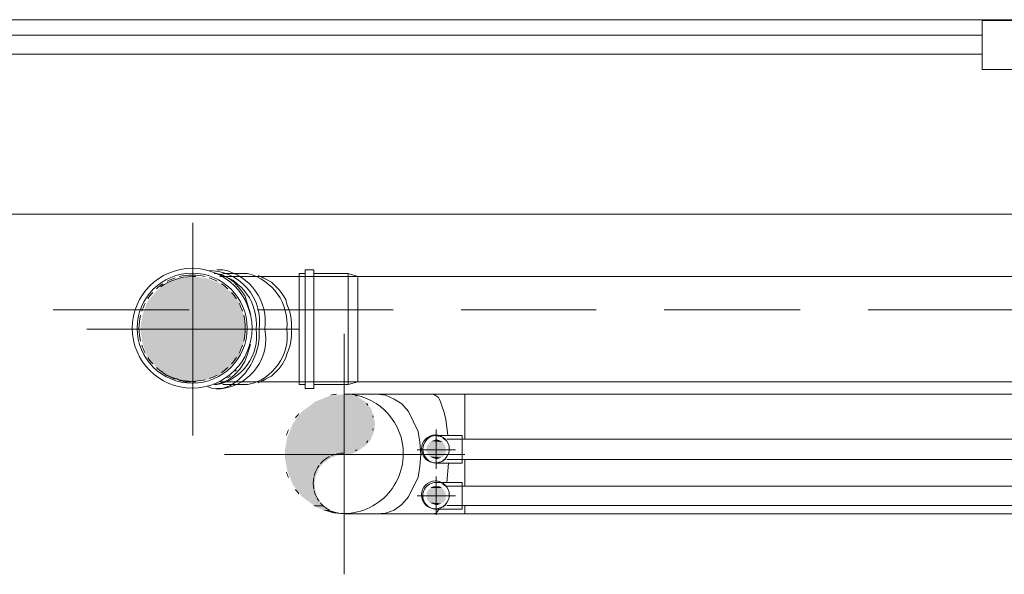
# Model space of a CAD drawing. Header units: millimetres. Extents: x 352 to 350573, y -22 to 37733.
# Tile 166 of 214: x 101876 to 103922, y 21510 to 22662. Entities that reach past the tile are written whole.
import ezdxf

# ---------------------------------------------------------------- set-up
doc = ezdxf.new("R2010")
doc.units = ezdxf.units.MM
for name, color, linetype in [('PDF$_83$-$Floor$Plan$-$В_Этаж$02_Сводный$M-HVAC-DUCT', 5, 'Continuous'), ('PDF$_83$-$Floor$Plan$-$В_Этаж$02_Сводный$M-HVAC-DUCT-CNTR', 5, 'Continuous'), ('PDF$_83$-$Floor$Plan$-$В_Этаж$02_Сводный$P-PIPE', 3, 'Continuous')]:
    doc.layers.add(name, color=color, linetype=linetype)
for name, color, linetype, true_color in [('PDF$_83$-$Floor$Plan$-$В_Этаж$02_Сводный$M-HVAC-DUCT-ANNO', 70, 'Continuous', 0x7fff00), ('PDF$_83$-$Floor$Plan$-$В_Этаж$02_Сводный$P-PIPE-CNTR', 150, 'Continuous', 0x007fff), ('PDF$_83$new_ifc_RVT-1-В_Этаж$02_Сводный$A-DETL-MBND', 7, 'Continuous', 0xbababa), ('PDF$_83$new_ifc_RVT-1-В_Этаж$02_Сводный$A-GENM', 7, 'Continuous', 0xdd6e6e), ('PDF$_83$new_ifc_RVT-1-В_Этаж$02_Сводный$A-GLAZ', 7, 'Continuous', 0xdddd6e)]:
    doc.layers.add(name, color=color, linetype=linetype, true_color=true_color)

msp = doc.modelspace()

# ---------------------------------------------------------------- linework, layer by layer
at = {"layer": 'PDF$_83$-$Floor$Plan$-$В_Этаж$02_Сводный$M-HVAC-DUCT', "lineweight": 0}
for points in [[(105112.6, 21788.5), (105106.6, 21808.4), (105096.6, 21828.3), (105082.7, 21844.2), (105068.8, 21858.1), (105050.9, 21870.1), (105031, 21878), (105011.1, 21882), (104991.2, 21884), (104923.6, 21884), (104808.2, 21884), (104740.6, 21884), (104740.6, 21790.5), (104740.6, 21884), (102801.1, 21884), (102733.5, 21884), (102618.1, 21884), (102550.5, 21884)], [(102618.1, 21884), (102636, 21882), (102653.9, 21874), (102669.9, 21864.1), (102683.8, 21848.2), (102693.7, 21828.3), (102703.7, 21806.4), (102707.7, 21784.5), (102709.6, 21758.7), (102707.7, 21734.8), (102703.7, 21710.9), (102693.7, 21691), (102683.8, 21671.1), (102669.9, 21655.2), (102653.9, 21643.3), (102636, 21637.3), (102618.1, 21635.3)], [(102733.5, 21884), (102739.5, 21882), (102745.5, 21878), (102749.4, 21870.1), (102753.4, 21860.1), (102757.4, 21848.2), (102761.4, 21832.3), (102765.3, 21798.4)], [(102767.3, 21740.8), (102763.4, 21701)], [(102550.5, 21635.3), (102618.1, 21635.3), (102733.5, 21635.3), (102801.1, 21635.3), (104740.6, 21635.3), (104740.6, 21653.2), (104740.6, 21635.3), (104808.2, 21635.3), (104923.6, 21635.3), (104991.2, 21635.3), (105009.1, 21635.3), (105025, 21639.3), (105040.9, 21645.3), (105056.9, 21653.2)], [(102747.4, 21645.3), (102741.5, 21637.3), (102733.5, 21635.3)]]:
    msp.add_lwpolyline(points, dxfattribs=at)
for points in [[(102801.1, 21884), (102801.1, 21790.5)], [(102801.1, 21748.7), (102801.1, 21693)], [(102801.1, 21653.2), (102801.1, 21635.3)]]:
    msp.add_lwpolyline(points, close=True, dxfattribs=at)
at = {"layer": 'PDF$_83$-$Floor$Plan$-$В_Этаж$02_Сводный$M-HVAC-DUCT-ANNO', "color": 5, "lineweight": 0}
msp.add_lwpolyline([(102522.8, 21638.9, 0.477107), (102673.1, 21760.5, 0.38063), (102563.1, 21884)], format="xyb", dxfattribs=at)
for centre, radius, start, end in [((102548.7, 21760.5), 124.3, 96.6467, 102.0246), ((102548.7, 21824.2), 62.7, 62.8308, 66.6923), ((102548.7, 21824.2), 62.7, 36.2003, 40.5833), ((102548.7, 21760.5), 124.3, 137.9772, 143.3551), ((102548.7, 21824.2), 62.7, 11.0028, 13.6282), ((102548.7, 21760.5), 124.3, 156.6429, 162.0211), ((102548.7, 21824.2), 62.7, 346.3718, 348.9972), ((102548.7, 21824.2), 62.7, 319.4167, 323.7997), ((102548.7, 21824.2), 62.7, 293.3077, 297.1692), ((102548.7, 21698.9), 62.7, 117.1692, 139.4165), ((102548.7, 21698.9), 62.7, 90, 113.3075), ((102548.7, 21760.5), 124.3, 197.9789, 203.3571), ((102548.7, 21698.9), 62.7, 143.8001, 166.3714), ((102548.7, 21698.9), 62.7, 168.9972, 191.0028), ((102548.7, 21760.5), 124.3, 216.6449, 222.0228), ((102548.7, 21698.9), 62.7, 193.6286, 216.1999), ((102548.7, 21698.9), 62.7, 220.5835, 242.8308), ((102548.7, 21698.9), 62.7, 246.6925, 270)]:
    msp.add_arc(centre, radius, start, end, dxfattribs=at)
at = {"layer": 'PDF$_83$-$Floor$Plan$-$В_Этаж$02_Сводный$M-HVAC-DUCT-ANNO', "transparency": 33554559}
for points in [[(102486.9, 21866.1), (102606.2, 21854.1), (102470.9, 21854.1)], [(102488.8, 21868.1), (102596.3, 21866.1), (102486.9, 21866.1)], [(102596.3, 21866.1), (102486.9, 21866.1), (102606.2, 21854.1)], [(102508.7, 21876), (102594.3, 21868.1), (102488.8, 21868.1)], [(102594.3, 21868.1), (102488.8, 21868.1), (102596.3, 21866.1)], [(102518.7, 21880), (102582.3, 21876), (102508.7, 21876)], [(102582.3, 21876), (102508.7, 21876), (102594.3, 21868.1)], [(102534.6, 21882), (102572.4, 21880), (102518.7, 21880)], [(102572.4, 21880), (102518.7, 21880), (102582.3, 21876)], [(102550.5, 21884), (102568.4, 21882), (102534.6, 21882)], [(102568.4, 21882), (102534.6, 21882), (102572.4, 21880)], [(102463, 21848.2), (102612.2, 21838.2), (102455, 21838.2)], [(102470.9, 21854.1), (102608.2, 21848.2), (102463, 21848.2)], [(102608.2, 21848.2), (102463, 21848.2), (102612.2, 21838.2)], [(102606.2, 21854.1), (102470.9, 21854.1), (102608.2, 21848.2)], [(102455, 21838.2), (102614.2, 21822.3), (102443.1, 21822.3)], [(102612.2, 21838.2), (102455, 21838.2), (102614.2, 21822.3)], [(102437.1, 21806.4), (102606.2, 21792.5), (102431.2, 21792.5)], [(102443.1, 21822.3), (102612.2, 21806.4), (102437.1, 21806.4)], [(102612.2, 21806.4), (102437.1, 21806.4), (102606.2, 21792.5)], [(102614.2, 21822.3), (102443.1, 21822.3), (102612.2, 21806.4)], [(102431.2, 21790.5), (102596.3, 21778.6), (102429.2, 21778.6)], [(102606.2, 21792.5), (102431.2, 21792.5), (102606.2, 21790.5)], [(102431.2, 21792.5), (102606.2, 21790.5), (102431.2, 21790.5)], [(102606.2, 21790.5), (102431.2, 21790.5), (102596.3, 21778.6)], [(102429.2, 21778.6), (102582.3, 21768.6), (102427.2, 21768.6)], [(102582.3, 21768.6), (102427.2, 21768.6), (102568.4, 21760.7)], [(102427.2, 21768.6), (102568.4, 21760.7), (102427.2, 21760.7)], [(102596.3, 21778.6), (102429.2, 21778.6), (102582.3, 21768.6)], [(102568.4, 21760.7), (102427.2, 21760.7), (102550.5, 21758.7)], [(102427.2, 21760.7), (102550.5, 21758.7), (102427.2, 21758.7)], [(102550.5, 21758.7), (102427.2, 21758.7), (102534.6, 21756.7)], [(102427.2, 21758.7), (102534.6, 21756.7), (102427.2, 21756.7)], [(102534.6, 21756.7), (102427.2, 21756.7), (102520.7, 21750.7)], [(102427.2, 21756.7), (102520.7, 21750.7), (102427.2, 21750.7)], [(102520.7, 21750.7), (102427.2, 21750.7), (102506.8, 21740.8)], [(102427.2, 21750.7), (102506.8, 21740.8), (102429.2, 21740.8)], [(102506.8, 21740.8), (102429.2, 21740.8), (102496.8, 21728.8)], [(102429.2, 21740.8), (102496.8, 21728.8), (102431.2, 21728.8)], [(102496.8, 21728.8), (102431.2, 21728.8), (102496.8, 21726.8)], [(102431.2, 21728.8), (102496.8, 21726.8), (102431.2, 21726.8)], [(102496.8, 21726.8), (102431.2, 21726.8), (102490.8, 21712.9)], [(102431.2, 21726.8), (102490.8, 21712.9), (102437.1, 21712.9)], [(102490.8, 21712.9), (102437.1, 21712.9), (102488.8, 21697)], [(102437.1, 21712.9), (102488.8, 21697), (102443.1, 21697)], [(102488.8, 21697), (102443.1, 21697), (102490.8, 21681.1)], [(102443.1, 21697), (102490.8, 21681.1), (102455, 21681.1)], [(102490.8, 21681.1), (102455, 21681.1), (102494.8, 21671.1)], [(102455, 21681.1), (102494.8, 21671.1), (102463, 21671.1)], [(102494.8, 21671.1), (102463, 21671.1), (102496.8, 21665.2)], [(102463, 21671.1), (102496.8, 21665.2), (102470.9, 21665.2)], [(102496.8, 21665.2), (102470.9, 21665.2), (102506.8, 21653.2)], [(102470.9, 21665.2), (102506.8, 21653.2), (102486.9, 21653.2)], [(102506.8, 21653.2), (102486.9, 21653.2), (102508.7, 21651.2)], [(102486.9, 21653.2), (102508.7, 21651.2), (102488.8, 21651.2)], [(102508.7, 21651.2), (102488.8, 21651.2), (102518.7, 21643.3)], [(102488.8, 21651.2), (102518.7, 21643.3), (102506.8, 21643.3)], [(102506.8, 21643.3), (102520.7, 21639.3), (102530.6, 21639.3)], [(102506.8, 21643.3), (102518.7, 21643.3), (102530.6, 21639.3)], [(102520.7, 21639.3), (102530.6, 21639.3), (102534.6, 21637.3)]]:
    msp.add_solid(points, dxfattribs=at)
at = {"layer": 'PDF$_83$-$Floor$Plan$-$В_Этаж$02_Сводный$M-HVAC-DUCT-CNTR', "lineweight": 0}
for points in [[(102550.5, 21510), (102550.5, 22009.3)], [(102301.9, 21758.7), (102801.1, 21758.7)]]:
    msp.add_lwpolyline(points, dxfattribs=at)
at = {"layer": 'PDF$_83$-$Floor$Plan$-$В_Этаж$02_Сводный$P-PIPE', "color": 22, "lineweight": 0, "true_color": 0xdd3700}
for points in [[(102358.8, 22021.1, 1), (102110.1, 22021.1, 1), (102358.8, 22021.1)], [(102127.3, 22047.9, 0.061316), (102124, 22021.1, 0.061316), (102127.3, 21994.4)], [(102341.5, 21994.4, 0.061316), (102344.8, 22021.1, 0.061316), (102341.5, 22047.9)]]:
    msp.add_lwpolyline(points, format="xyb", dxfattribs=at)
for points in [[(102348.8, 22021.1, 1), (102120.1, 22021.1, 1)], [(102373.5, 22019.2, 0.466709), (102266.1, 22140.6, -0.466709)], [(102286, 21903.9, 0.392646), (102367.5, 22019.2, 0.371514), (102286, 22134.6, -0.371514), (102367.5, 22019.2, -0.392646)], [(102297.9, 21895.9, 0.433533), (102385.4, 22019.2, 0.3945), (102297.9, 22142.6, -0.3945), (102385.4, 22019.2, -0.433533)], [(102349.6, 21903.9, 0.392646), (102431.2, 22019.2, 0.371514), (102349.6, 22134.6, -0.371514), (102431.2, 22019.2, -0.392646)]]:
    msp.add_lwpolyline(points, format="xyb", close=True, dxfattribs=at)
for points in [[(102280, 22134.6), (102286, 22134.6)], [(102282, 22134.6), (102295.9, 22132.6), (102309.8, 22124.7), (102321.8, 22116.7), (102333.7, 22102.8), (102343.6, 22088.9), (102349.6, 22071), (102355.6, 22051.1), (102349.6, 22071), (102343.6, 22088.9), (102333.7, 22102.8), (102321.8, 22116.7), (102309.8, 22124.7), (102295.9, 22132.6)], [(102286, 22142.6), (102297.9, 22142.6)], [(102297.9, 22134.6), (102349.6, 22134.6)], [(102469, 21895.9), (102486.9, 21895.9), (102486.9, 22019.2), (102486.9, 22142.6), (102469, 22142.6), (102469, 22019.2)], [(102307.8, 22120.7), (102313.8, 22116.7)], [(102381.4, 22126.7), (102387.4, 22122.7), (102381.4, 22126.7), (102383.4, 22124.7), (102371.5, 22130.6), (102383.4, 22124.7)], [(102399.3, 22116.7), (102405.3, 22110.7), (102415.2, 22100.8), (102405.3, 22110.7), (102399.3, 22116.7), (102391.4, 22120.7), (102383.4, 22124.7), (102391.4, 22120.7)], [(102323.7, 22108.8), (102325.7, 22104.8)], [(102415.2, 22100.8), (102421.2, 22092.8), (102429.2, 22080.9), (102421.2, 22092.8)], [(102429.2, 22080.9), (102431.2, 22071)], [(102439.1, 22045.1), (102441.1, 22033.2), (102441.1, 22019.2), (102441.1, 22033.2), (102439.1, 22045.1), (102437.1, 22055), (102431.2, 22071), (102437.1, 22055)], [(102441.1, 22021.2), (102441.1, 22019.2), (102441.1, 22005.3), (102439.1, 21993.4), (102441.1, 22005.3), (102441.1, 22019.2)], [(102439.1, 21993.4), (102437.1, 21983.4), (102431.2, 21967.5), (102437.1, 21983.4)], [(102355.6, 21987.4), (102349.6, 21967.5), (102343.6, 21951.6), (102333.7, 21935.7), (102321.8, 21923.8), (102309.8, 21913.8), (102295.9, 21907.8), (102282, 21903.9), (102295.9, 21907.8), (102309.8, 21913.8), (102321.8, 21923.8), (102333.7, 21935.7), (102343.6, 21951.6), (102349.6, 21967.5)], [(102431.2, 21967.5), (102429.2, 21959.6), (102421.2, 21945.6), (102429.2, 21959.6)], [(102325.7, 21933.7), (102323.7, 21931.7)], [(102421.2, 21945.6), (102415.2, 21937.7), (102405.3, 21927.7), (102399.3, 21921.8), (102391.4, 21917.8), (102383.4, 21913.8), (102371.5, 21907.8), (102383.4, 21913.8), (102391.4, 21917.8), (102399.3, 21921.8), (102405.3, 21927.7), (102415.2, 21937.7)], [(102313.8, 21921.8), (102307.8, 21917.8)], [(102387.4, 21915.8), (102381.4, 21911.8), (102383.4, 21913.8), (102381.4, 21911.8)], [(102286, 21903.9), (102280, 21903.9)], [(102297.9, 21895.9), (102286, 21895.9)], [(102349.6, 21903.9), (102297.9, 21903.9)]]:
    msp.add_lwpolyline(points, close=True, dxfattribs=at)
for points in [[(102469, 22134.6), (102457, 22134.6), (102457, 22019.2), (102457, 21903.9), (102469, 21903.9)], [(105160.3, 22126.7), (105160.3, 22128.6), (102578.4, 22128.6), (102558.5, 22134.6), (102486.9, 22134.6)], [(102558.5, 22134.6), (102558.5, 22019.2), (102558.5, 21903.9)], [(102236.2, 22128.6), (102238.2, 22128.6), (102240.2, 22128.6), (102242.2, 22128.6)], [(102578.4, 22126.7), (102578.4, 22128.6), (102447.1, 22128.6), (102443.1, 22128.6), (102439.1, 22128.6), (102435.1, 22128.6), (102429.2, 22128.6), (102425.2, 22128.6), (102421.2, 22128.6), (102417.2, 22128.6), (102411.3, 22128.6), (102407.3, 22128.6), (102403.3, 22128.6), (102399.3, 22128.6), (102395.4, 22128.6), (102391.4, 22128.6), (102387.4, 22128.6), (102383.4, 22128.6), (102379.4, 22128.6), (102375.5, 22128.6), (102371.5, 22128.6), (102367.5, 22128.6), (102365.5, 22128.6), (102363.5, 22128.6), (102291.9, 22128.6)], [(102578.4, 22122.7), (102578.4, 22124.7), (102578.4, 22122.7), (102578.4, 22116.7)], [(102578.4, 22110.7), (102578.4, 22116.7), (102578.4, 22110.7), (102578.4, 22100.8), (102578.4, 22092.8)], [(102578.4, 22100.8), (102578.4, 22092.8), (102578.4, 22080.9), (102578.4, 22071), (102578.4, 22055), (102578.4, 22045.1), (102578.4, 22019.2), (102578.4, 22021.2), (102578.4, 22019.2), (102578.4, 21993.4), (102578.4, 21983.4)], [(102578.4, 22071), (102578.4, 22080.9)], [(102578.4, 22045.1), (102578.4, 22055)], [(102578.4, 21993.4), (102578.4, 21983.4), (102578.4, 21967.5), (102578.4, 21959.6), (102578.4, 21945.6), (102578.4, 21937.7)], [(102578.4, 21959.6), (102578.4, 21967.5)], [(102232.2, 21909.8), (102228.3, 21909.8), (102222.3, 21909.8), (102218.3, 21909.8), (102214.3, 21911.8), (102210.4, 21911.8), (102206.4, 21913.8), (102202.4, 21915.8), (102196.4, 21915.8), (102192.5, 21917.8), (102188.5, 21919.8), (102184.5, 21921.8), (102180.5, 21923.8), (102178.5, 21925.8), (102174.6, 21927.7), (102170.6, 21931.7), (102168.6, 21931.7)], [(102578.4, 21945.6), (102578.4, 21937.7), (102578.4, 21927.7), (102578.4, 21921.8), (102578.4, 21915.8), (102578.4, 21913.8), (102578.4, 21909.8), (102447.1, 21909.8), (102441.1, 21909.8), (102437.1, 21909.8), (102433.2, 21909.8), (102429.2, 21909.8), (102423.2, 21909.8), (102419.2, 21909.8), (102415.2, 21909.8), (102409.3, 21909.8), (102405.3, 21909.8), (102401.3, 21909.8), (102397.3, 21909.8), (102393.4, 21909.8), (102389.4, 21909.8), (102385.4, 21909.8), (102381.4, 21909.8), (102377.5, 21909.8), (102373.5, 21909.8), (102369.5, 21909.8), (102367.5, 21909.8), (102365.5, 21909.8), (102363.5, 21909.8), (102291.9, 21909.8)], [(102578.4, 21921.8), (102578.4, 21927.7)], [(102242.2, 21909.8), (102240.2, 21909.8), (102238.2, 21909.8), (102236.2, 21909.8)], [(102486.9, 21903.9), (102558.5, 21903.9), (102578.4, 21909.8), (105160.3, 21909.8), (105160.3, 21913.8), (105160.3, 21915.8)], [(102578.4, 21913.8), (102578.4, 21915.8)]]:
    msp.add_lwpolyline(points, dxfattribs=at)
at = {"layer": 'PDF$_83$-$Floor$Plan$-$В_Этаж$02_Сводный$P-PIPE', "color": 150, "lineweight": 0, "true_color": 0x007fff}
msp.add_lwpolyline([(102710.9, 21770.5, 1), (102768.6, 21770.5, 1)], format="xyb", close=True, dxfattribs=at)
for points in [[(102747.4, 21742.7), (102741.5, 21740.8), (102795.2, 21740.8), (102795.2, 21768.6), (102795.2, 21798.4), (102741.5, 21798.4), (102747.4, 21796.5)], [(102749.4, 21796.5), (102755.4, 21794.5)], [(102755.4, 21792.5), (102761.4, 21788.5)], [(105560.1, 21790.5), (102763.4, 21790.5)], [(102761.4, 21750.7), (102755.4, 21744.7), (102749.4, 21742.7)], [(102763.4, 21748.7), (105560.1, 21748.7)]]:
    msp.add_lwpolyline(points, dxfattribs=at)
at = {"layer": 'PDF$_83$-$Floor$Plan$-$В_Этаж$02_Сводный$P-PIPE', "color": 220, "lineweight": 0, "true_color": 0xff00bf}
msp.add_lwpolyline([(102710.9, 21675, 1), (102768.6, 21675, 1)], format="xyb", close=True, dxfattribs=at)
for points in [[(102747.4, 21647.3), (102741.5, 21645.3), (102795.2, 21645.3), (102795.2, 21673.1), (102795.2, 21701), (102741.5, 21701), (102747.4, 21701)], [(102749.4, 21701), (102753.4, 21699)], [(102755.4, 21697), (102761.4, 21693)], [(105560.1, 21693), (102763.4, 21693)], [(102753.4, 21649.3), (102749.4, 21647.3)], [(102761.4, 21655.2), (102755.4, 21649.3)], [(102763.4, 21653.2), (105560.1, 21653.2)]]:
    msp.add_lwpolyline(points, dxfattribs=at)
at = {"layer": 'PDF$_83$-$Floor$Plan$-$В_Этаж$02_Сводный$P-PIPE', "color": 22, "lineweight": 0, "true_color": 0xdd3700}
for centre, radius, start, end in [((102234.4, 22021.1), 110.4, 75.9649, 104.0351), ((102234.4, 22021.1), 110.4, 123.4204, 132.2588), ((102238.2, 22007.3), 121.4, 91.8779, 124.992), ((102234.4, 22021.1), 110.4, 108.5669, 118.1086), ((102234.4, 22021.1), 110.4, 61.8914, 71.4331), ((102234.4, 22021.1), 110.4, 47.7412, 56.5796), ((102234.4, 22021.1), 110.4, 137.7412, 146.5796), ((102234.4, 22021.1), 110.4, 33.4204, 42.2588), ((102234.4, 22021.1), 110.4, 151.8914, 161.4331), ((102234.4, 22021.1), 110.4, 18.5669, 28.1086), ((102234.4, 22021.1), 110.4, 198.5669, 208.1086), ((102234.4, 22021.1), 110.4, 331.8914, 341.4331), ((102234.4, 22021.1), 110.4, 213.4204, 222.2588), ((102234.4, 22021.1), 110.4, 317.7412, 326.5796), ((102234.4, 22021.1), 110.4, 227.7412, 236.5796), ((102234.4, 22021.1), 110.4, 303.4204, 312.2588), ((102234.4, 22021.1), 110.4, 241.8914, 251.4331), ((102234.4, 22021.1), 110.4, 255.9649, 284.0351), ((102234.4, 22021.1), 110.4, 288.5669, 298.1086)]:
    msp.add_arc(centre, radius, start, end, dxfattribs=at)
at = {"layer": 'PDF$_83$-$Floor$Plan$-$В_Этаж$02_Сводный$P-PIPE', "color": 150, "lineweight": 0, "true_color": 0x007fff}
msp.add_arc((102742.5, 21769.6), 28.9, 91.9749, 268.0251, dxfattribs=at)
at = {"layer": 'PDF$_83$-$Floor$Plan$-$В_Этаж$02_Сводный$P-PIPE', "color": 220, "lineweight": 0, "true_color": 0xff00bf}
msp.add_arc((102741.4, 21673.1), 27.8, 89.8538, 270.1462, dxfattribs=at)
at = {"layer": 'PDF$_83$-$Floor$Plan$-$В_Этаж$02_Сводный$P-PIPE', "color": 22, "lineweight": 0, "true_color": 0xdd3700}
msp.add_ellipse((102306.2, 21982.8), major_axis=(37.7, 84.1), ratio=0.669826, start_param=3.097683, end_param=5.431551, dxfattribs=at)
msp.add_ellipse((102306.2, 21982.8), major_axis=(37.7, 84.1), ratio=0.669826, start_param=3.097683, end_param=5.431551, dxfattribs=at)
at = {"layer": 'PDF$_83$-$Floor$Plan$-$В_Этаж$02_Сводный$P-PIPE', "transparency": 33554559}
for points in [[(102180.5, 22114.7), (102313.8, 22096.8), (102158.6, 22096.8)], [(102208.4, 22124.7), (102291.9, 22114.7), (102180.5, 22114.7)], [(102291.9, 22114.7), (102180.5, 22114.7), (102313.8, 22096.8)], [(102236.2, 22128.6), (102264.1, 22124.7), (102208.4, 22124.7)], [(102264.1, 22124.7), (102208.4, 22124.7), (102291.9, 22114.7)], [(102158.6, 22096.8), (102331.7, 22074.9), (102140.7, 22074.9)], [(102313.8, 22096.8), (102158.6, 22096.8), (102331.7, 22074.9)], [(102140.7, 22074.9), (102341.7, 22047.1), (102130.8, 22047.1)], [(102331.7, 22074.9), (102140.7, 22074.9), (102341.7, 22047.1)], [(102130.8, 22047.1), (102345.6, 22021.2), (102126.8, 22021.2)], [(102341.7, 22047.1), (102130.8, 22047.1), (102345.6, 22021.2)], [(102345.6, 22021.2), (102126.8, 22021.2), (102345.6, 22019.2)], [(102126.8, 22021.2), (102345.6, 22019.2), (102126.8, 22019.2)], [(102345.6, 22019.2), (102126.8, 22019.2), (102341.7, 21991.4)], [(102126.8, 22019.2), (102341.7, 21991.4), (102130.8, 21991.4)], [(102341.7, 21991.4), (102130.8, 21991.4), (102331.7, 21963.5)], [(102130.8, 21991.4), (102331.7, 21963.5), (102140.7, 21963.5)], [(102331.7, 21963.5), (102140.7, 21963.5), (102313.8, 21941.7)], [(102140.7, 21963.5), (102313.8, 21941.7), (102158.6, 21941.7)], [(102313.8, 21941.7), (102158.6, 21941.7), (102291.9, 21923.8)], [(102158.6, 21941.7), (102291.9, 21923.8), (102180.5, 21923.8)], [(102180.5, 21923.8), (102208.4, 21913.8), (102264.1, 21913.8)], [(102180.5, 21923.8), (102291.9, 21923.8), (102264.1, 21913.8)], [(102208.4, 21913.8), (102264.1, 21913.8), (102236.2, 21909.8)], [(102727.5, 21784.5), (102757.4, 21780.5), (102725.6, 21780.5)], [(102731.5, 21786.5), (102755.4, 21784.5), (102727.5, 21784.5)], [(102755.4, 21784.5), (102727.5, 21784.5), (102757.4, 21780.5)], [(102737.5, 21788.5), (102751.4, 21786.5), (102731.5, 21786.5)], [(102751.4, 21786.5), (102731.5, 21786.5), (102755.4, 21784.5)], [(102741.5, 21790.5), (102747.4, 21788.5), (102737.5, 21788.5)], [(102747.4, 21788.5), (102737.5, 21788.5), (102751.4, 21786.5)], [(102723.6, 21778.6), (102761.4, 21774.6), (102721.6, 21774.6)], [(102761.4, 21774.6), (102721.6, 21774.6), (102761.4, 21768.6)], [(102721.6, 21774.6), (102761.4, 21768.6), (102721.6, 21768.6)], [(102761.4, 21768.6), (102721.6, 21768.6), (102761.4, 21764.6)], [(102721.6, 21768.6), (102761.4, 21764.6), (102721.6, 21764.6)], [(102761.4, 21764.6), (102721.6, 21764.6), (102759.4, 21758.7)], [(102721.6, 21764.6), (102759.4, 21758.7), (102723.6, 21758.7)], [(102725.6, 21780.5), (102759.4, 21778.6), (102723.6, 21778.6)], [(102759.4, 21778.6), (102723.6, 21778.6), (102761.4, 21774.6)], [(102757.4, 21780.5), (102725.6, 21780.5), (102759.4, 21778.6)], [(102759.4, 21758.7), (102723.6, 21758.7), (102755.4, 21754.7)], [(102723.6, 21758.7), (102755.4, 21754.7), (102727.5, 21754.7)], [(102755.4, 21754.7), (102727.5, 21754.7), (102751.4, 21752.7)], [(102727.5, 21754.7), (102751.4, 21752.7), (102731.5, 21752.7)], [(102731.5, 21752.7), (102737.5, 21750.7), (102747.4, 21750.7)], [(102731.5, 21752.7), (102751.4, 21752.7), (102747.4, 21750.7)], [(102737.5, 21750.7), (102747.4, 21750.7), (102741.5, 21748.7)], [(102723.6, 21683.1), (102761.4, 21679.1), (102721.6, 21679.1)], [(102727.5, 21687.1), (102759.4, 21683.1), (102723.6, 21683.1)], [(102759.4, 21683.1), (102723.6, 21683.1), (102761.4, 21679.1)], [(102729.5, 21689), (102755.4, 21687.1), (102727.5, 21687.1)], [(102755.4, 21687.1), (102727.5, 21687.1), (102759.4, 21683.1)], [(102731.5, 21691), (102753.4, 21689), (102729.5, 21689)], [(102753.4, 21689), (102729.5, 21689), (102755.4, 21687.1)], [(102737.5, 21693), (102751.4, 21691), (102731.5, 21691)], [(102751.4, 21691), (102731.5, 21691), (102753.4, 21689)], [(102741.5, 21693), (102747.4, 21693), (102737.5, 21693)], [(102747.4, 21693), (102737.5, 21693), (102751.4, 21691)], [(102761.4, 21679.1), (102721.6, 21679.1), (102761.4, 21673.1)], [(102721.6, 21679.1), (102761.4, 21673.1), (102721.6, 21673.1)], [(102761.4, 21673.1), (102721.6, 21673.1), (102761.4, 21669.1)], [(102721.6, 21673.1), (102761.4, 21669.1), (102721.6, 21669.1)], [(102761.4, 21669.1), (102721.6, 21669.1), (102759.4, 21663.2)], [(102721.6, 21669.1), (102759.4, 21663.2), (102723.6, 21663.2)], [(102759.4, 21663.2), (102723.6, 21663.2), (102755.4, 21659.2)], [(102723.6, 21663.2), (102755.4, 21659.2), (102727.5, 21659.2)], [(102755.4, 21659.2), (102727.5, 21659.2), (102751.4, 21657.2)], [(102727.5, 21659.2), (102751.4, 21657.2), (102731.5, 21657.2)], [(102731.5, 21657.2), (102737.5, 21655.2), (102747.4, 21655.2)], [(102731.5, 21657.2), (102751.4, 21657.2), (102747.4, 21655.2)], [(102737.5, 21655.2), (102747.4, 21655.2), (102741.5, 21653.2)]]:
    msp.add_solid(points, dxfattribs=at)
at = {"layer": 'PDF$_83$-$Floor$Plan$-$В_Этаж$02_Сводный$P-PIPE-CNTR', "color": 22, "lineweight": 0, "true_color": 0xdd3700}
for points in [[(102236.2, 21798.4), (102236.2, 22240)], [(102015.4, 22019.2), (102457, 22019.2)]]:
    msp.add_lwpolyline(points, dxfattribs=at)
at = {"layer": 'PDF$_83$-$Floor$Plan$-$В_Этаж$02_Сводный$P-PIPE-CNTR', "lineweight": 0}
for points in [[(102741.5, 21728.8), (102741.5, 21810.4)], [(102701.7, 21768.6), (102781.3, 21768.6)]]:
    msp.add_lwpolyline(points, dxfattribs=at)
at = {"layer": 'PDF$_83$-$Floor$Plan$-$В_Этаж$02_Сводный$P-PIPE-CNTR', "color": 220, "lineweight": 0, "true_color": 0xff00bf}
for points in [[(102741.5, 21633.3), (102741.5, 21712.9)], [(102701.7, 21673.1), (102781.3, 21673.1)]]:
    msp.add_lwpolyline(points, dxfattribs=at)
at = {"layer": 'PDF$_83$new_ifc_RVT-1-В_Этаж$02_Сводный$A-DETL-MBND', "lineweight": 0}
for points in [[(101945.8, 22059), (102228.3, 22059)], [(102369.5, 22059), (102652, 22059)], [(102793.2, 22059), (103073.7, 22059)], [(103214.9, 22059), (103497.4, 22059)], [(103638.6, 22059), (103976.7, 22059)]]:
    msp.add_lwpolyline(points, dxfattribs=at)
at = {"layer": 'PDF$_83$new_ifc_RVT-1-В_Этаж$02_Сводный$A-GENM', "lineweight": 0}
msp.add_lwpolyline([(99775.6, 22257.9), (103976.7, 22257.9), (103976.7, 22661.7), (99775.6, 22661.7)], close=True, dxfattribs=at)
at = {"layer": 'PDF$_83$new_ifc_RVT-1-В_Этаж$02_Сводный$A-GLAZ', "lineweight": 0}
msp.add_lwpolyline([(103976.7, 22659.8), (103875.3, 22659.8), (103875.3, 22558.3), (103976.7, 22558.3)], close=True, dxfattribs=at)
at = {"layer": 'PDF$_83$new_ifc_RVT-1-В_Этаж$02_Сводный$A-GLAZ', "color": 9, "lineweight": 0, "true_color": 0xbababa}
for points in [[(103875.3, 22629.9), (99877.1, 22629.9)], [(99877.1, 22590.1), (103875.3, 22590.1)]]:
    msp.add_lwpolyline(points, dxfattribs=at)

doc.saveas('drawing.dxf')
